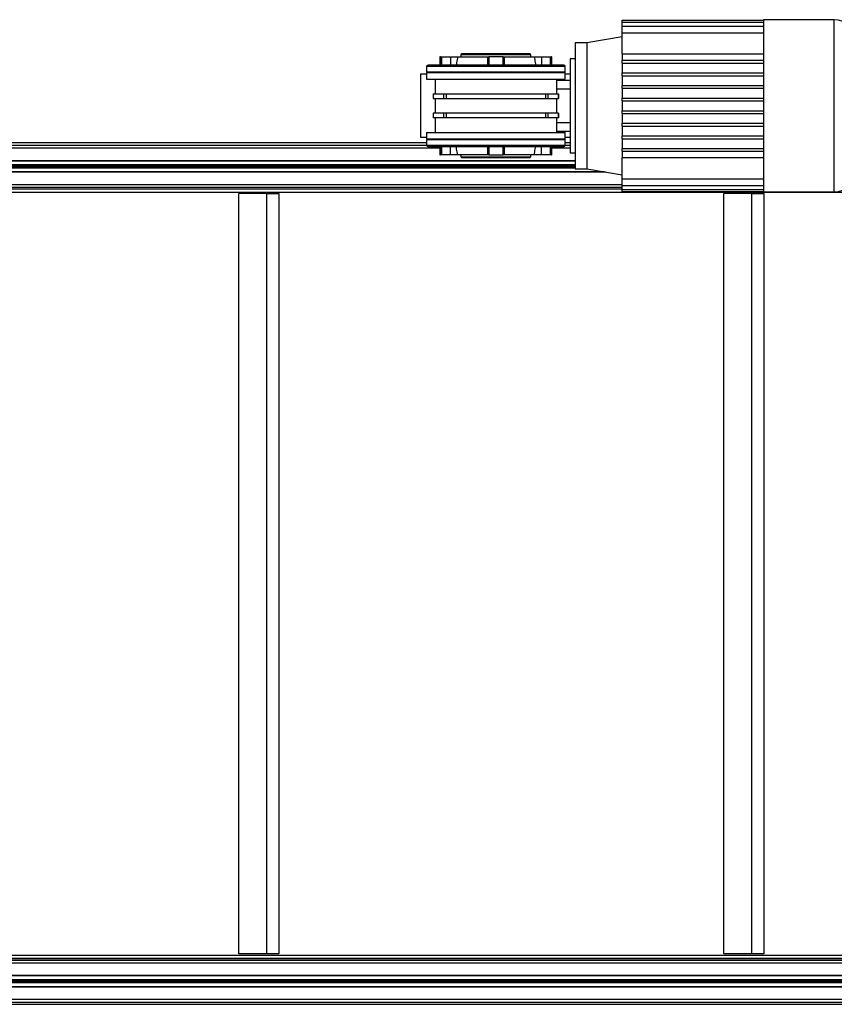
# Model space of a CAD drawing. Header units: millimetres. Extents: x 0 to 420, y 0 to 297.
# Tile 4 of 23: x 98 to 139, y 79 to 128. Entities that reach past the tile are written whole.
import ezdxf

# ---------------------------------------------------------------- set-up
doc = ezdxf.new("R2010")
doc.units = ezdxf.units.MM

msp = doc.modelspace()

# ---------------------------------------------------------------- linework, layer by layer
at = {"color": 7, "linetype": 'Continuous', "lineweight": 25}
for p, q in [((128.32588, 128.08658), (128.32588, 128.19031)), ((128.32588, 128.19031), (135.35597, 128.19031)), ((128.32588, 127.88201), (128.32588, 128.08658)), ((128.32588, 128.08658), (135.35597, 128.08658)), ((138.88671, 128.2075), (135.35597, 128.2075)), ((135.35597, 128.2075), (135.35597, 128.19031)), ((135.35597, 128.19031), (135.35597, 128.08658)), ((135.35597, 128.08658), (135.35597, 127.88201)), ((138.88671, 123.91831), (138.88671, 128.2075)), ((128.32588, 127.88201), (135.35597, 127.88201)), ((128.32588, 127.55966), (128.32588, 127.88201)), ((128.32588, 126.49445), (128.32588, 127.55966)), ((128.32588, 127.55966), (135.35597, 127.55966)), ((135.35597, 127.88201), (135.35597, 127.55966)), ((135.35597, 127.55966), (135.35597, 126.18495)), ((126.56836, 127.05674), (125.97555, 127.05674)), ((125.97555, 127.05674), (125.97555, 120.77988)), ((128.32588, 127.34966), (126.56836, 127.05674)), ((126.56836, 127.05674), (126.56836, 120.77988)), ((119.24536, 126.35931), (119.24536, 125.94085)), ((119.26838, 126.35931), (119.24536, 126.35931)), ((119.26838, 125.94085), (119.26838, 126.35931)), ((119.26838, 126.35931), (119.33754, 126.35931)), ((119.33754, 125.94085), (119.33754, 126.35931)), ((119.33754, 126.35931), (119.76843, 126.35931)), ((119.76843, 126.35931), (120.12894, 126.35931)), ((119.76843, 126.35931), (119.76843, 125.94085)), ((120.12894, 126.35931), (121.61662, 126.35931)), ((120.32637, 126.4988), (120.2915, 126.46393)), ((120.2915, 126.46393), (120.2915, 126.35931)), ((123.77865, 126.46393), (120.2915, 126.46393)), ((123.74377, 126.4988), (120.32637, 126.4988)), ((121.61662, 126.35931), (121.61662, 125.94085)), ((121.61662, 126.35931), (121.67742, 126.35931)), ((121.67742, 126.35931), (121.67742, 125.94085)), ((122.39273, 126.35931), (121.67742, 126.35931)), ((122.39273, 125.94085), (122.39273, 126.35931)), ((122.39273, 126.35931), (122.45353, 126.35931)), ((122.45353, 125.94085), (122.45353, 126.35931)), ((122.45353, 126.35931), (123.9412, 126.35931)), ((123.77865, 126.46393), (123.74377, 126.4988)), ((123.77865, 126.35931), (123.77865, 126.46393)), ((123.9412, 126.35931), (124.30172, 126.35931)), ((124.30172, 126.35931), (124.7326, 126.35931)), ((124.30172, 126.35931), (124.30172, 125.94085)), ((124.7326, 126.35931), (124.7326, 125.94085)), ((124.7326, 126.35931), (124.80177, 126.35931)), ((124.80177, 126.35931), (124.80177, 125.94085)), ((124.82479, 126.35931), (124.80177, 126.35931)), ((124.82479, 125.94085), (124.82479, 126.35931)), ((125.97555, 126.2547), (125.73145, 126.2547)), ((125.73145, 126.2547), (125.73145, 121.58192)), ((128.32588, 126.49445), (128.32588, 126.18495)), ((135.35597, 126.49445), (128.32588, 126.49445)), ((128.32588, 126.04547), (128.32588, 126.18495)), ((128.32588, 126.18495), (135.35597, 126.18495)), ((128.32588, 126.04547), (135.35597, 126.04547)), ((128.32588, 126.04547), (128.32588, 125.55727)), ((135.35597, 126.18495), (135.35597, 125.55727)), ((118.5828, 125.87111), (118.5828, 125.59214)), ((125.48735, 125.87111), (118.5828, 125.87111)), ((118.5828, 125.59214), (118.61767, 125.55727)), ((125.48735, 125.59214), (118.5828, 125.59214)), ((118.5828, 125.55727), (118.5828, 125.24342)), ((125.48735, 125.55727), (118.5828, 125.55727)), ((125.4176, 125.94085), (118.65254, 125.94085)), ((125.45248, 125.55727), (125.48735, 125.59214)), ((125.48735, 125.59214), (125.48735, 125.87111)), ((125.48735, 125.24342), (125.48735, 125.55727)), ((128.32588, 125.41778), (128.32588, 125.55727)), ((128.32588, 125.55727), (135.35597, 125.55727)), ((135.35597, 125.55727), (135.35597, 124.92958)), ((118.5828, 125.48752), (118.26895, 125.48752)), ((118.26895, 125.48752), (118.26895, 122.34909)), ((118.5828, 125.24342), (125.48735, 125.24342)), ((119.00126, 125.24342), (119.00126, 124.50903)), ((125.06889, 124.50903), (125.06889, 125.24342)), ((125.06889, 125.19434), (125.73145, 125.19434)), ((125.73145, 125.48752), (125.48735, 125.48752)), ((128.32588, 125.41778), (135.35597, 125.41778)), ((128.32588, 125.41778), (128.32588, 124.92958)), ((125.73145, 124.75522), (125.06889, 124.75522)), ((128.32588, 124.79009), (128.32588, 124.92958)), ((128.32588, 124.92958), (135.35597, 124.92958)), ((128.32588, 124.79009), (135.35597, 124.79009)), ((128.32588, 124.79009), (128.32588, 124.30189)), ((135.35597, 124.92958), (135.35597, 124.30189)), ((118.91426, 124.50903), (118.91426, 124.28585)), ((118.91426, 124.50903), (118.91811, 124.50903)), ((118.91426, 124.28585), (118.91811, 124.28585)), ((118.91811, 124.28585), (118.91811, 124.50903)), ((118.91811, 124.50903), (119.42891, 124.50903)), ((118.91811, 124.28585), (119.42891, 124.28585)), ((119.00126, 124.28585), (119.00126, 123.55076)), ((119.42891, 124.50903), (119.42891, 124.28585)), ((119.42891, 124.50903), (119.56455, 124.50903)), ((119.42891, 124.28585), (119.56455, 124.28585)), ((119.56455, 124.28585), (119.56455, 124.50903)), ((119.56455, 124.50903), (124.5056, 124.50903)), ((119.56455, 124.28585), (124.5056, 124.28585)), ((124.5056, 124.50903), (124.5056, 124.28585)), ((124.5056, 124.50903), (124.64123, 124.50903)), ((124.5056, 124.28585), (124.64123, 124.28585)), ((124.64123, 124.28585), (124.64123, 124.50903)), ((124.64123, 124.50903), (125.15203, 124.50903)), ((124.64123, 124.28585), (125.15203, 124.28585)), ((125.06889, 123.55076), (125.06889, 124.28585)), ((125.15203, 124.50903), (125.15203, 124.28585)), ((125.15203, 124.50903), (125.15589, 124.50903)), ((125.15203, 124.28585), (125.15589, 124.28585)), ((125.15589, 124.28585), (125.15589, 124.50903)), ((128.32588, 124.30189), (135.35597, 124.30189)), ((128.32588, 124.16241), (128.32588, 124.30189)), ((128.32588, 124.16241), (135.35597, 124.16241)), ((128.32588, 124.16241), (128.32588, 123.67421)), ((135.35597, 124.30189), (135.35597, 123.53472)), ((128.32588, 123.67421), (135.35597, 123.67421)), ((128.32588, 123.53472), (128.32588, 123.67421)), ((138.88671, 119.62912), (138.88671, 123.91831)), ((118.91426, 123.55076), (118.91426, 123.32759)), ((118.91811, 123.55076), (118.91426, 123.55076)), ((118.91811, 123.32759), (118.91426, 123.32759)), ((118.91811, 123.32759), (118.91811, 123.55076)), ((119.42891, 123.55076), (118.91811, 123.55076)), ((119.42891, 123.32759), (118.91811, 123.32759)), ((119.00126, 123.32759), (119.00126, 122.59319)), ((119.42891, 123.55076), (119.42891, 123.32759)), ((119.56455, 123.55076), (119.42891, 123.55076)), ((119.56455, 123.32759), (119.42891, 123.32759)), ((119.56455, 123.32759), (119.56455, 123.55076)), ((124.5056, 123.55076), (119.56455, 123.55076)), ((124.5056, 123.32759), (119.56455, 123.32759)), ((124.5056, 123.55076), (124.5056, 123.32759)), ((124.64123, 123.55076), (124.5056, 123.55076)), ((124.64123, 123.32759), (124.5056, 123.32759)), ((124.64123, 123.32759), (124.64123, 123.55076)), ((125.15203, 123.55076), (124.64123, 123.55076)), ((125.15203, 123.32759), (124.64123, 123.32759)), ((125.06889, 122.59319), (125.06889, 123.32759)), ((125.15203, 123.55076), (125.15203, 123.32759)), ((125.15589, 123.55076), (125.15203, 123.55076)), ((125.15589, 123.32759), (125.15203, 123.32759)), ((125.15589, 123.32759), (125.15589, 123.55076)), ((128.32588, 123.53472), (135.35597, 123.53472)), ((128.32588, 123.53472), (128.32588, 123.04652)), ((135.35597, 123.53472), (135.35597, 122.90704)), ((125.06889, 123.08139), (125.73145, 123.08139)), ((125.73145, 122.64228), (125.06889, 122.64228)), ((128.32588, 123.04652), (135.35597, 123.04652)), ((128.32588, 122.90704), (128.32588, 123.04652)), ((128.32588, 122.90704), (135.35597, 122.90704)), ((128.32588, 122.90704), (128.32588, 122.41884)), ((135.35597, 122.90704), (135.35597, 122.27935)), ((118.26895, 122.34909), (118.5828, 122.34909)), ((118.5828, 122.59319), (118.5828, 122.27935)), ((118.5828, 122.59319), (125.48735, 122.59319)), ((118.61767, 122.27935), (118.5828, 122.24448)), ((118.5828, 122.27935), (125.48735, 122.27935)), ((118.5828, 122.24448), (118.5828, 121.96551)), ((118.5828, 122.24448), (125.48735, 122.24448)), ((125.48735, 122.24448), (125.45248, 122.27935)), ((125.48735, 122.27935), (125.48735, 122.59319)), ((125.48735, 122.34909), (125.73145, 122.34909)), ((125.48735, 121.96551), (125.48735, 122.24448)), ((128.32588, 122.27935), (128.32588, 122.41884)), ((128.32588, 122.41884), (135.35597, 122.41884)), ((128.32588, 122.27935), (135.35597, 122.27935)), ((128.32588, 122.27935), (128.32588, 121.79115)), ((135.35597, 122.27935), (135.35597, 121.65166)), ((69.1283, 121.95819), (118.58318, 121.95819)), ((69.19804, 121.81871), (119.24536, 121.81871)), ((118.5828, 122.06705), (70.94483, 122.06705)), ((118.5828, 121.96551), (125.48735, 121.96551)), ((118.65254, 121.89576), (125.4176, 121.89576)), ((119.24536, 121.89576), (119.24536, 121.47731)), ((119.26838, 121.47731), (119.26838, 121.89576)), ((119.33754, 121.47731), (119.33754, 121.89576)), ((119.76843, 121.47731), (119.76843, 121.89576)), ((121.61662, 121.89576), (121.61662, 121.47731)), ((121.67742, 121.89576), (121.67742, 121.47731)), ((122.39273, 121.47731), (122.39273, 121.89576)), ((122.45353, 121.47731), (122.45353, 121.89576)), ((124.30172, 121.47731), (124.30172, 121.89576)), ((124.7326, 121.89576), (124.7326, 121.47731)), ((124.80177, 121.89576), (124.80177, 121.47731)), ((124.82479, 121.47731), (124.82479, 121.89576)), ((124.82479, 121.81871), (125.73145, 121.81871)), ((125.48696, 121.95819), (125.73145, 121.95819)), ((125.73145, 122.06705), (125.48735, 122.06705)), ((128.32588, 121.79115), (135.35597, 121.79115)), ((128.32588, 121.65166), (128.32588, 121.79115)), ((128.32588, 121.65166), (135.35597, 121.65166)), ((128.32588, 121.65166), (128.32588, 121.34217)), ((135.35597, 121.65166), (135.35597, 120.27695)), ((69.14371, 121.18405), (125.97555, 121.18405)), ((69.19804, 121.20148), (125.97555, 121.20148)), ((119.24536, 121.47731), (119.26838, 121.47731)), ((119.33754, 121.47731), (119.26838, 121.47731)), ((119.76843, 121.47731), (119.33754, 121.47731)), ((120.12894, 121.47731), (119.76843, 121.47731)), ((121.61662, 121.47731), (120.12894, 121.47731)), ((120.2915, 121.47731), (120.2915, 121.37269)), ((120.2915, 121.37269), (120.32637, 121.33782)), ((120.2915, 121.37269), (123.77865, 121.37269)), ((120.32637, 121.33782), (123.74377, 121.33782)), ((121.67742, 121.47731), (121.61662, 121.47731)), ((121.67742, 121.47731), (122.39273, 121.47731)), ((122.45353, 121.47731), (122.39273, 121.47731)), ((123.9412, 121.47731), (122.45353, 121.47731)), ((123.74377, 121.33782), (123.77865, 121.37269)), ((123.77865, 121.37269), (123.77865, 121.47731)), ((124.30172, 121.47731), (123.9412, 121.47731)), ((124.7326, 121.47731), (124.30172, 121.47731)), ((124.80177, 121.47731), (124.7326, 121.47731)), ((124.80177, 121.47731), (124.82479, 121.47731)), ((125.73145, 121.58192), (125.97555, 121.58192)), ((128.32588, 121.34217), (135.35597, 121.34217)), ((128.32588, 120.27695), (128.32588, 121.34217)), ((69.14859, 120.98901), (125.97555, 120.98901)), ((69.1489, 120.97669), (125.97555, 120.97669)), ((69.15021, 120.92437), (125.97555, 120.92437)), ((69.15083, 120.89973), (125.97555, 120.89973)), ((69.15214, 120.84741), (125.97555, 120.84741)), ((69.15244, 120.83509), (125.97555, 120.83509)), ((125.97555, 120.77988), (126.56836, 120.77988)), ((126.56836, 120.77988), (128.32588, 120.48696)), ((69.15732, 120.64005), (127.40732, 120.64005)), ((69.19804, 120.62261), (127.51194, 120.62261)), ((128.32588, 120.27695), (135.35597, 120.27695)), ((128.32588, 119.9546), (128.32588, 120.27695)), ((135.35597, 120.27695), (135.35597, 119.9546)), ((67.84619, 119.77575), (128.32588, 119.77575)), ((68.09616, 119.7877), (128.32588, 119.7877)), ((69.17669, 119.8659), (128.32588, 119.8659)), ((69.19804, 120.00539), (128.32588, 120.00539)), ((128.32588, 119.9546), (135.35597, 119.9546)), ((128.32588, 119.75004), (128.32588, 119.9546)), ((128.32588, 119.75004), (135.35597, 119.75004)), ((128.32588, 119.64631), (128.32588, 119.75004)), ((135.35597, 119.9546), (135.35597, 119.75004)), ((135.35597, 119.75004), (135.35597, 119.64631)), ((67.5277, 119.6218), (210.67367, 119.6218)), ((109.221, 81.68165), (109.221, 119.55206)), ((110.61586, 119.55206), (109.221, 119.55206)), ((110.61586, 81.68165), (110.61586, 119.55206)), ((110.61586, 119.55206), (111.21985, 119.55206)), ((111.21985, 119.55206), (111.21985, 81.68165)), ((128.32588, 119.64631), (135.35597, 119.64631)), ((134.77552, 119.55206), (133.38066, 119.55206)), ((133.38066, 81.68165), (133.38066, 119.55206)), ((134.77552, 81.68165), (134.77552, 119.55206)), ((134.77552, 119.55206), (135.37951, 119.55206)), ((135.35597, 119.64631), (135.35597, 119.62912)), ((135.35597, 119.62912), (138.88671, 119.62912)), ((135.37951, 119.55206), (135.37951, 81.68165)), ((67.5277, 81.61191), (210.67367, 81.61191)), ((67.84619, 81.45797), (210.99216, 81.45797)), ((68.09616, 81.44602), (211.24213, 81.44602)), ((110.61586, 81.68165), (109.221, 81.68165)), ((111.21985, 81.68165), (110.61586, 81.68165)), ((134.77552, 81.68165), (133.38066, 81.68165)), ((135.37951, 81.68165), (134.77552, 81.68165)), ((69.17669, 81.36781), (212.27427, 81.36781)), ((69.19804, 81.22832), (212.34401, 81.22832)), ((69.15732, 80.59366), (211.801, 80.59366)), ((69.19804, 80.6111), (212.34401, 80.6111)), ((69.14371, 80.04967), (211.80511, 80.04967)), ((69.14859, 80.24471), (211.80364, 80.24471)), ((69.1489, 80.25703), (211.80099, 80.25703)), ((69.15021, 80.30935), (211.77448, 80.30935)), ((69.15083, 80.33399), (211.7743, 80.33399)), ((69.15214, 80.3863), (211.80002, 80.3863)), ((69.15244, 80.39862), (211.80247, 80.39862)), ((69.19804, 80.03223), (212.34401, 80.03223)), ((69.1283, 79.27552), (212.27427, 79.27552)), ((69.19804, 79.41501), (212.34401, 79.41501)), ((70.94483, 79.16666), (207.66798, 79.16666))]:
    msp.add_line(p, q, dxfattribs=at)
for centre, radius, start, end in [((138.88671, 127.1352), 1.0723, 0, 90), ((118.65254, 125.87111), 0.06974, 90, 180), ((125.4176, 125.87111), 0.06974, 360, 90), ((118.65254, 121.96551), 0.06974, 180, 270), ((125.4176, 121.96551), 0.06974, 270, 360), ((138.88671, 120.70142), 1.0723, 270, 0)]:
    msp.add_arc(centre, radius, start, end, dxfattribs=at)
for points, knots in [([(120.12894, 126.35931), (120.11195, 126.26528), (120.08697, 126.12704), (120.06027, 125.98597), (120.05173, 125.94085)], [0, 0, 0, 0, 0.68016834, 1, 1, 1, 1]), ([(123.9412, 126.35931), (123.95819, 126.26528), (123.98317, 126.12704), (124.00987, 125.98597), (124.01841, 125.94085)], [0, 0, 0, 0, 0.680168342, 1, 1, 1, 1]), ([(120.12894, 121.47731), (120.11195, 121.57133), (120.08697, 121.70957), (120.06027, 121.85064), (120.05173, 121.89576)], [0, 0, 0, 0, 0.68016834, 1, 1, 1, 1]), ([(123.9412, 121.47731), (123.95819, 121.57133), (123.98317, 121.70957), (124.00987, 121.85064), (124.01841, 121.89576)], [0, 0, 0, 0, 0.68016834, 1, 1, 1, 1])]:
    msp.add_open_spline(points, degree=3, knots=knots, dxfattribs=at)

doc.saveas('drawing.dxf')
